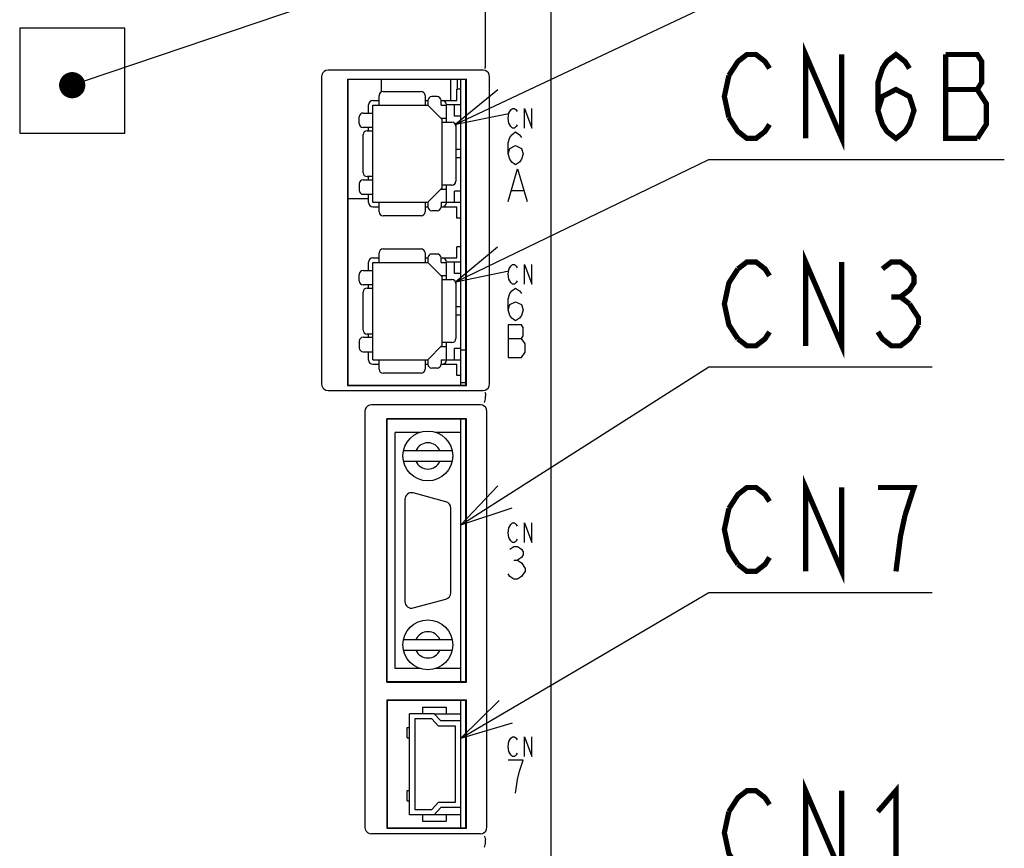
# Model space of a CAD drawing. Extents: x 63 to 816, y 33 to 569.
# Tile 7 of 24: x 442 to 518, y 349 to 413. Entities that reach past the tile are written whole.
import ezdxf

# ---------------------------------------------------------------- set-up
doc = ezdxf.new("R2010")
doc.units = 0
doc.header["$LTSCALE"] = 46.2
doc.layers.get('0').update_dxf_attribs({"linetype": 'CONTINUOUS'})
for name, color, linetype in [('ALL_AXIS', 7, 'CONTINUOUS'), ('ALL_CURVE', 7, 'CONTINUOUS'), ('ALL_FEATURES', 7, 'CONTINUOUS'), ('ALL_NOTE', 7, 'CONTINUOUS')]:
    doc.layers.add(name, color=color, linetype=linetype)

msp = doc.modelspace()

# ---------------------------------------------------------------- linework, layer by layer
at = {"color": 2, "linetype": 'CONTINUOUS'}
for p, q in [((475.73, 404.706), (495, 413.774)), ((475.73, 404.706), (475.73, 404.545)), ((475.73, 392.668), (495, 402.006)), ((495, 402.006), (495.5, 402.006)), ((495.5, 402.006), (517.516, 402.006)), ((475.73, 392.668), (475.73, 392.545))]:
    msp.add_line(p, q, dxfattribs=at)
at = {"color": 7, "linetype": 'CONTINUOUS'}
for p, q in [((470.05, 408.1), (470.05, 407.145)), ((475.35, 406.5), (475.35, 408.1)), ((475.85, 407.35), (475.85, 408.1)), ((474.077, 359.75), (476.1, 359.75)), ((476.1, 352.05), (474.077, 352.05))]:
    msp.add_line(p, q, dxfattribs=at)
at = {"color": 2, "linetype": 'CONTINUOUS', "const_width": 0.4}
for points in [[(502.38, 403.606), (502.38, 410.006), (505.132, 403.606), (505.132, 410.006)], [(496.532, 408.406), (497.22, 409.472), (497.908, 410.006), (498.596, 410.006), (499.284, 409.472), (499.628, 408.939)], [(507.884, 405.739), (508.228, 406.806), (509.26, 407.339), (510.292, 406.806), (510.636, 405.739), (510.292, 404.672), (509.948, 404.139), (509.26, 403.606), (508.572, 404.139), (508.228, 404.672), (507.884, 405.739), (507.884, 407.872), (508.228, 408.939), (508.572, 409.472), (509.26, 410.006), (509.948, 409.472), (510.292, 408.939)], [(515.452, 407.339), (515.796, 407.872), (515.796, 409.472), (515.452, 410.006), (513.044, 410.006)], [(513.044, 410.006), (513.044, 403.606), (515.452, 403.606)], [(496.532, 405.206), (496.188, 406.806), (496.532, 408.406)], [(513.044, 407.339), (515.452, 407.339)], [(515.452, 403.606), (516.14, 404.672), (516.14, 406.272), (515.452, 407.339)], [(499.628, 404.672), (499.284, 404.139), (498.596, 403.606), (497.908, 403.606), (497.22, 404.139), (496.532, 405.206)]]:
    msp.add_lwpolyline(points, dxfattribs=at)
at = {"color": 2, "linetype": 'CONTINUOUS'}
for points in [[(478.923, 407.314), (475.73, 404.706), (479.775, 405.504)], [(478.894, 395.312), (475.73, 392.668), (479.766, 393.512)]]:
    msp.add_lwpolyline(points, dxfattribs=at)
at = {"layer": 'ALL_AXIS', "color": 7, "linetype": 'CONTINUOUS'}
for p, q in [((476.1, 384.8), (476.1, 408.1)), ((476.1, 407.35), (475.8, 407.35)), ((476.1, 397.54), (475.8, 397.54)), ((476.1, 395.35), (475.8, 395.35)), ((476.1, 387.5), (476.5, 387.5)), ((476.1, 385.54), (475.8, 385.54)), ((476.1, 385), (476.5, 385)), ((476.1, 362.2), (476.1, 382.2)), ((472.992, 381.2), (471.1, 381.2)), ((476.1, 381.2), (474.208, 381.2)), ((474.979, 375.913), (472.479, 376.583)), ((471.85, 376.1), (471.85, 368.3)), ((475.35, 368.97), (475.35, 375.43)), ((472.479, 367.817), (474.979, 368.487)), ((472.992, 363.2), (471.1, 363.2)), ((476.1, 363.2), (474.208, 363.2)), ((476.1, 359.2), (476.1, 360.75)), ((476.1, 351.05), (476.1, 352.6))]:
    msp.add_line(p, q, dxfattribs=at)
for centre, start, end in [((472.35, 376.1), 75, 180), ((474.85, 375.43), 0, 75), ((474.85, 368.97), 285, 360), ((472.35, 368.3), 180, 285)]:
    msp.add_arc(centre, 0.5, start, end, dxfattribs=at)
at = {"layer": 'ALL_CURVE', "color": 4, "linetype": 'CONTINUOUS'}
for p, q in [((479.914, 405.775), (480.053, 405.9)), ((480.053, 405.9), (480.193, 405.9)), ((480.193, 405.9), (480.332, 405.775)), ((480.959, 404.4), (480.959, 405.9)), ((480.959, 405.9), (481.516, 404.4)), ((481.516, 404.4), (481.516, 405.9)), ((479.705, 405.15), (479.775, 405.525)), ((479.775, 404.775), (479.705, 405.15)), ((479.775, 405.525), (479.914, 405.775)), ((480.332, 405.775), (480.402, 405.65)), ((479.914, 404.525), (479.775, 404.775)), ((480.053, 404.4), (479.914, 404.525)), ((480.193, 404.4), (480.053, 404.4)), ((480.332, 404.525), (480.193, 404.4)), ((480.402, 404.65), (480.332, 404.525)), ((479.705, 403.267), (479.85, 403.683)), ((479.85, 403.683), (479.995, 403.892)), ((479.995, 403.892), (480.286, 404.1)), ((480.286, 404.1), (480.576, 403.892)), ((480.576, 403.892), (480.721, 403.683)), ((479.705, 402.433), (479.705, 403.267)), ((479.705, 402.433), (479.85, 402.85)), ((479.85, 402.85), (480.286, 403.058)), ((480.286, 403.058), (480.721, 402.85)), ((480.721, 402.85), (480.866, 402.433)), ((479.85, 402.017), (479.705, 402.433)), ((480.866, 402.433), (480.721, 402.017)), ((479.995, 401.808), (479.85, 402.017)), ((480.286, 401.6), (479.995, 401.808)), ((480.576, 401.808), (480.286, 401.6)), ((480.721, 402.017), (480.576, 401.808)), ((479.705, 398.8), (480.431, 401.3)), ((480.431, 401.3), (481.156, 398.8)), ((479.995, 399.633), (480.866, 399.633)), ((479.775, 393.625), (479.914, 393.875)), ((479.914, 393.875), (480.053, 394)), ((480.053, 394), (480.193, 394)), ((480.193, 394), (480.332, 393.875)), ((480.332, 393.875), (480.402, 393.75)), ((480.959, 392.5), (480.959, 394)), ((480.959, 394), (481.516, 392.5)), ((481.516, 392.5), (481.516, 394)), ((479.705, 393.25), (479.775, 393.625)), ((479.775, 392.875), (479.705, 393.25)), ((479.914, 392.625), (479.775, 392.875)), ((480.053, 392.5), (479.914, 392.625)), ((480.193, 392.5), (480.053, 392.5)), ((480.332, 392.625), (480.193, 392.5)), ((480.402, 392.75), (480.332, 392.625)), ((479.705, 391.367), (479.85, 391.783)), ((479.85, 391.783), (479.995, 391.992)), ((479.995, 391.992), (480.286, 392.2)), ((480.286, 392.2), (480.576, 391.992)), ((480.576, 391.992), (480.721, 391.783)), ((479.705, 390.533), (479.705, 391.367)), ((479.705, 390.533), (479.85, 390.95)), ((479.85, 390.95), (480.286, 391.158)), ((480.286, 391.158), (480.721, 390.95)), ((480.721, 390.95), (480.866, 390.533)), ((479.85, 390.117), (479.705, 390.533)), ((479.995, 389.908), (479.85, 390.117)), ((480.721, 390.117), (480.576, 389.908)), ((480.866, 390.533), (480.721, 390.117)), ((479.705, 389.4), (479.705, 386.9)), ((480.721, 389.4), (479.705, 389.4)), ((480.286, 389.7), (479.995, 389.908)), ((480.576, 389.908), (480.286, 389.7)), ((480.866, 389.192), (480.721, 389.4)), ((480.866, 388.567), (480.866, 389.192)), ((479.705, 388.358), (480.721, 388.358)), ((480.721, 388.358), (480.866, 388.567)), ((481.011, 387.942), (480.721, 388.358)), ((481.011, 387.317), (481.011, 387.942)), ((480.721, 386.9), (481.011, 387.317)), ((479.705, 386.9), (480.721, 386.9)), ((479.705, 373.55), (479.775, 373.925)), ((479.775, 373.925), (479.914, 374.175)), ((479.914, 374.175), (480.053, 374.3)), ((480.053, 374.3), (480.193, 374.3)), ((480.193, 374.3), (480.332, 374.175)), ((480.332, 374.175), (480.402, 374.05)), ((480.959, 372.8), (480.959, 374.3)), ((480.959, 374.3), (481.516, 372.8)), ((481.516, 372.8), (481.516, 374.3)), ((479.775, 373.175), (479.705, 373.55)), ((479.914, 372.925), (479.775, 373.175)), ((480.053, 372.8), (479.914, 372.925)), ((480.332, 372.925), (480.193, 372.8)), ((480.402, 373.05), (480.332, 372.925)), ((479.85, 372.292), (480.14, 372.5)), ((480.193, 372.8), (480.053, 372.8)), ((480.14, 372.5), (480.431, 372.5)), ((480.431, 372.5), (480.721, 372.292)), ((480.721, 372.292), (480.866, 372.083)), ((480.866, 372.083), (480.866, 371.875)), ((480.14, 371.458), (480.431, 371.458)), ((480.721, 371.667), (480.431, 371.458)), ((480.431, 371.458), (480.721, 371.25)), ((480.866, 371.875), (480.721, 371.667)), ((480.721, 371.25), (481.011, 370.833)), ((481.011, 370.625), (480.721, 370.208)), ((481.011, 370.833), (481.011, 370.625)), ((479.85, 370.208), (479.705, 370.417)), ((480.14, 370), (479.85, 370.208)), ((480.431, 370), (480.14, 370)), ((480.721, 370.208), (480.431, 370)), ((479.775, 357.625), (479.914, 357.875)), ((479.914, 357.875), (480.053, 358)), ((480.053, 358), (480.193, 358)), ((480.193, 358), (480.332, 357.875)), ((480.332, 357.875), (480.402, 357.75)), ((480.959, 358), (481.516, 356.5)), ((480.959, 356.5), (480.959, 358)), ((481.516, 356.5), (481.516, 358)), ((479.705, 357.25), (479.775, 357.625)), ((479.775, 356.875), (479.705, 357.25)), ((479.914, 356.625), (479.775, 356.875)), ((480.053, 356.5), (479.914, 356.625)), ((480.193, 356.5), (480.053, 356.5)), ((480.332, 356.625), (480.193, 356.5)), ((480.402, 356.75), (480.332, 356.625)), ((480.866, 356.2), (479.705, 356.2)), ((480.576, 355.367), (480.866, 356.2)), ((480.431, 354.742), (480.576, 355.367)), ((480.286, 353.7), (480.431, 354.742))]:
    msp.add_line(p, q, dxfattribs=at)
at = {"layer": 'ALL_FEATURES', "color": 7, "linetype": 'CONTINUOUS'}
for p, q in [((483, 267), (483, 433)), ((478, 409.25), (478, 413.318)), ((442.5, 412), (442.5, 404)), ((450.5, 412), (442.5, 412)), ((450.5, 404), (450.5, 412)), ((465.5, 408.31), (465.5, 384.89)), ((477.81, 408.8), (465.99, 408.8)), ((467.465, 408.135), (467.465, 384.765)), ((467.465, 408.135), (476.535, 408.135)), ((467.465, 408.135), (467.5, 408.1)), ((467.5, 408.1), (467.5, 384.8)), ((476.5, 408.1), (467.5, 408.1)), ((476.535, 408.135), (476.5, 408.1)), ((476.5, 384.8), (476.5, 408.1)), ((476.535, 384.765), (476.535, 408.135)), ((478.3, 384.89), (478.3, 408.31)), ((475.8, 406.5), (475.8, 407.35)), ((469.88, 406.15), (469.88, 406.88)), ((470.18, 407.18), (473.08, 407.18)), ((473.38, 406.88), (473.38, 406.15)), ((474.3, 406.795), (473.9, 406.795)), ((469.08, 405.545), (469.08, 406.18)), ((469.4, 406.5), (469.88, 406.5)), ((469.4, 398.74), (469.4, 406.15)), ((469.4, 406.15), (473.6, 406.15)), ((473.38, 406.5), (473.6, 406.5)), ((473.6, 406.495), (473.6, 406.15)), ((473.6, 406.15), (474.7, 405.05)), ((474.6, 406.5), (475.8, 406.5)), ((474.6, 406.15), (474.6, 406.495)), ((474.6, 406.15), (475.02, 406.15)), ((475.02, 404.845), (475.02, 406.18)), ((476.1, 406.18), (475.02, 406.18)), ((475.62, 405.3), (475.62, 406.18)), ((468.37, 404.74), (468.37, 405.245)), ((468.67, 405.545), (469.4, 405.545)), ((474.6, 405.15), (475.02, 405.15)), ((476.1, 405.3), (475.62, 405.3)), ((469.4, 404.44), (468.67, 404.44)), ((469.08, 404.195), (469.08, 404.44)), ((474.7, 399.84), (474.7, 405.05)), ((474.7, 404.845), (475.43, 404.845)), ((475.73, 404.545), (475.73, 400.345)), ((442.5, 404), (450.5, 404)), ((468.669, 400.995), (468.669, 403.895)), ((468.969, 404.195), (469.4, 404.195)), ((476.1, 402.765), (475.73, 402.765)), ((476.1, 402.125), (475.73, 402.125)), ((469.4, 400.695), (468.969, 400.695)), ((469.08, 400.45), (469.08, 400.695)), ((468.37, 400.15), (468.37, 399.645)), ((468.67, 400.45), (469.4, 400.45)), ((473.6, 398.74), (474.7, 399.84)), ((475.43, 400.045), (474.7, 400.045)), ((475.02, 398.71), (475.02, 400.045)), ((468.67, 399.345), (469.4, 399.345)), ((469.08, 398.71), (469.08, 399.345)), ((474.6, 399.74), (475.02, 399.74)), ((475.62, 398.71), (475.62, 399.59)), ((476.1, 399.59), (475.62, 399.59)), ((469.08, 399), (467.5, 399)), ((469.4, 398.74), (473.6, 398.74)), ((469.4, 398.39), (469.88, 398.39)), ((469.88, 398.01), (469.88, 398.74)), ((473.38, 398.74), (473.38, 398.01)), ((473.38, 398.39), (473.6, 398.39)), ((473.6, 398.74), (473.6, 398.395)), ((474.6, 398.74), (474.6, 398.395)), ((474.6, 398.74), (475.02, 398.74)), ((474.6, 398.39), (475.8, 398.39)), ((476.1, 398.71), (475.02, 398.71)), ((475.8, 397.54), (475.8, 398.39)), ((473.08, 397.71), (470.18, 397.71)), ((474.3, 398.095), (473.9, 398.095)), ((475.8, 394.5), (475.8, 395.35)), ((469.88, 394.15), (469.88, 394.88)), ((470.18, 395.18), (473.08, 395.18)), ((473.38, 394.88), (473.38, 394.15)), ((474.3, 394.795), (473.9, 394.795)), ((469.08, 393.545), (469.08, 394.18)), ((469.4, 394.5), (469.88, 394.5)), ((469.4, 386.74), (469.4, 394.15)), ((469.4, 394.15), (473.6, 394.15)), ((473.38, 394.5), (473.6, 394.5)), ((473.6, 394.495), (473.6, 394.15)), ((473.6, 394.15), (474.7, 393.05)), ((474.6, 394.5), (475.8, 394.5)), ((474.6, 394.15), (474.6, 394.495)), ((474.6, 394.15), (475.02, 394.15)), ((475.02, 392.845), (475.02, 394.18)), ((476.1, 394.18), (475.02, 394.18)), ((475.62, 393.3), (475.62, 394.18)), ((468.37, 392.74), (468.37, 393.245)), ((468.67, 393.545), (469.4, 393.545)), ((474.6, 393.15), (475.02, 393.15)), ((476.1, 393.3), (475.62, 393.3)), ((469.4, 392.44), (468.67, 392.44)), ((469.08, 392.195), (469.08, 392.44)), ((474.7, 387.84), (474.7, 393.05)), ((474.7, 392.845), (475.43, 392.845)), ((475.73, 392.545), (475.73, 388.345)), ((468.669, 388.995), (468.669, 391.895)), ((468.969, 392.195), (469.4, 392.195)), ((476.1, 390.765), (475.73, 390.765)), ((476.1, 390.125), (475.73, 390.125)), ((469.4, 388.695), (468.969, 388.695)), ((469.08, 388.45), (469.08, 388.695)), ((468.37, 388.15), (468.37, 387.645)), ((468.67, 388.45), (469.4, 388.45)), ((473.6, 386.74), (474.7, 387.84)), ((475.43, 388.045), (474.7, 388.045)), ((475.02, 386.71), (475.02, 388.045)), ((468.67, 387.345), (469.4, 387.345)), ((469.08, 386.71), (469.08, 387.345)), ((474.6, 387.74), (475.02, 387.74)), ((475.62, 386.71), (475.62, 387.59)), ((476.1, 387.59), (475.62, 387.59)), ((469.4, 386.74), (473.6, 386.74)), ((469.4, 386.39), (469.88, 386.39)), ((469.88, 386.01), (469.88, 386.74)), ((473.38, 386.74), (473.38, 386.01)), ((473.38, 386.39), (473.6, 386.39)), ((473.6, 386.74), (473.6, 386.395)), ((474.6, 386.74), (474.6, 386.395)), ((474.6, 386.74), (475.02, 386.74)), ((474.6, 386.39), (475.8, 386.39)), ((476.1, 386.71), (475.02, 386.71)), ((475.8, 385.54), (475.8, 386.39)), ((473.08, 385.71), (470.18, 385.71)), ((474.3, 386.095), (473.9, 386.095)), ((465.99, 384.4), (477.81, 384.4)), ((467.465, 384.765), (467.5, 384.8)), ((467.465, 384.765), (476.535, 384.765)), ((467.5, 384.8), (476.5, 384.8)), ((476.535, 384.765), (476.5, 384.8)), ((478, 383.783), (478, 383.95)), ((468.8, 382.8), (468.8, 351.1)), ((477.6, 383.3), (469.3, 383.3)), ((478.1, 351.1), (478.1, 382.8)), ((476.535, 382.235), (470.465, 382.235)), ((470.465, 362.165), (470.465, 382.235)), ((470.465, 382.235), (470.5, 382.2)), ((476.5, 382.2), (470.5, 382.2)), ((470.5, 362.2), (470.5, 382.2)), ((476.535, 382.235), (476.5, 382.2)), ((476.5, 362.2), (476.5, 382.2)), ((476.535, 362.165), (476.535, 382.235)), ((471.1, 363.2), (471.1, 381.2)), ((476.1, 363.2), (476.1, 381.2)), ((475.457, 379.8), (471.743, 379.8)), ((471.743, 379), (475.457, 379)), ((471.743, 365.4), (475.457, 365.4)), ((471.743, 364.6), (475.457, 364.6)), ((470.465, 362.165), (470.5, 362.2)), ((470.465, 362.165), (476.535, 362.165)), ((470.5, 362.2), (476.5, 362.2)), ((476.535, 362.165), (476.5, 362.2)), ((476.535, 360.785), (470.465, 360.785)), ((470.465, 360.785), (470.5, 360.75)), ((470.465, 360.785), (470.465, 351.015)), ((476.5, 360.75), (470.5, 360.75)), ((470.5, 360.75), (470.5, 351.05)), ((473.2, 360.25), (475, 360.25)), ((473.2, 360.25), (473.2, 359.75)), ((475, 360.25), (475, 359.75)), ((476.535, 360.785), (476.5, 360.75)), ((476.5, 351.05), (476.5, 360.75)), ((476.535, 351.015), (476.535, 360.785)), ((474.077, 359.75), (472.2, 359.75)), ((472.2, 352.05), (472.2, 359.75)), ((473.9, 359.35), (472.6, 359.35)), ((472.6, 359.35), (472.6, 352.45)), ((474.4, 358.8), (473.9, 359.35)), ((474.077, 359.75), (474.577, 359.2)), ((472.01, 358.7), (472.2, 358.7)), ((472.01, 357.9), (472.01, 358.7)), ((475.7, 358.8), (474.4, 358.8)), ((476.1, 359.2), (474.577, 359.2)), ((475.7, 353), (475.7, 358.8)), ((476.1, 352.6), (476.1, 359.2)), ((472.01, 357.9), (472.2, 357.9)), ((472.01, 353.9), (472.2, 353.9)), ((472.01, 353.1), (472.01, 353.9)), ((472.01, 353.1), (472.2, 353.1)), ((473.9, 352.45), (474.4, 353)), ((474.577, 352.6), (474.077, 352.05)), ((474.4, 353), (475.7, 353)), ((476.1, 352.6), (474.577, 352.6)), ((474.077, 352.05), (472.2, 352.05)), ((472.6, 352.45), (473.9, 352.45)), ((473.2, 352.05), (473.2, 351.55)), ((475, 352.05), (475, 351.55)), ((473.2, 351.55), (475, 351.55)), ((477.6, 350.6), (469.3, 350.6)), ((470.465, 351.015), (470.5, 351.05)), ((470.465, 351.015), (476.535, 351.015)), ((470.5, 351.05), (476.5, 351.05)), ((476.535, 351.015), (476.5, 351.05)), ((478, 349.883), (478, 350.117))]:
    msp.add_line(p, q, dxfattribs=at)
for points in [[(477.942, 408.952), (477.949, 408.96), (477.955, 408.972), (477.961, 408.987)], [(477.961, 408.987), (477.979, 409.056), (477.992, 409.148), (478, 409.25)], [(465.99, 408.8), (465.836, 408.776), (465.7, 408.707), (465.593, 408.6), (465.524, 408.464), (465.5, 408.31)], [(478.3, 408.31), (478.276, 408.464), (478.207, 408.6), (478.1, 408.707), (477.964, 408.776), (477.81, 408.8)], [(465.5, 384.89), (465.524, 384.736), (465.593, 384.6), (465.7, 384.493), (465.836, 384.424), (465.99, 384.4)], [(477.81, 384.4), (477.964, 384.424), (478.1, 384.493), (478.207, 384.6), (478.276, 384.736), (478.3, 384.89)], [(477.942, 384.248), (477.949, 384.24), (477.955, 384.228), (477.961, 384.213)], [(477.961, 384.213), (477.979, 384.144), (477.992, 384.052), (478, 383.95)], [(477.885, 383.479), (477.91, 383.501), (477.94, 383.56), (477.971, 383.651), (477.998, 383.761)], [(477.998, 383.761), (477.999, 383.768), (478, 383.775), (478, 383.783)], [(469.3, 383.3), (469.145, 383.276), (469.006, 383.205), (468.895, 383.094), (468.824, 382.955), (468.8, 382.8)], [(478.1, 382.8), (478.076, 382.955), (478.005, 383.094), (477.894, 383.205), (477.755, 383.276), (477.6, 383.3)], [(468.8, 351.1), (468.824, 350.945), (468.895, 350.806), (469.006, 350.695), (469.145, 350.624), (469.3, 350.6)], [(477.6, 350.6), (477.755, 350.624), (477.894, 350.695), (478.005, 350.806), (478.076, 350.945), (478.1, 351.1)], [(477.885, 350.421), (477.91, 350.399), (477.94, 350.34), (477.971, 350.249), (477.998, 350.139)], [(477.885, 349.579), (477.91, 349.601), (477.94, 349.66), (477.971, 349.751), (477.998, 349.861)], [(478, 350.117), (478, 350.125), (477.999, 350.132), (477.998, 350.139)], [(477.998, 349.861), (477.999, 349.868), (478, 349.875), (478, 349.883)]]:
    msp.add_lwpolyline(points, dxfattribs=at)
for centre in [(473.6, 379.4), (473.6, 365)]:
    msp.add_circle(centre, 1.9, dxfattribs=at)
for centre, radius, start, end in [((470.18, 406.88), 0.3, 90, 180), ((473.08, 406.88), 0.3, 0, 90), ((473.9, 406.495), 0.3, 90, 180), ((474.3, 406.495), 0.3, 0, 90), ((469.4, 406.18), 0.32, 90, 180), ((474.7, 406.18), 0.32, 0, 90), ((468.67, 405.245), 0.3, 90, 180), ((468.67, 404.74), 0.3, 180, 270), ((475.43, 404.545), 0.3, 0, 90), ((468.969, 403.895), 0.3, 90, 180), ((468.969, 400.995), 0.3, 180, 270), ((468.67, 400.15), 0.3, 90, 180), ((475.43, 400.345), 0.3, 270, 360), ((468.67, 399.645), 0.3, 180, 270), ((469.4, 398.71), 0.32, 180, 270), ((473.9, 398.395), 0.3, 180, 270), ((474.3, 398.395), 0.3, 270, 360), ((474.7, 398.71), 0.32, 270, 360), ((470.18, 398.01), 0.3, 180, 270), ((473.08, 398.01), 0.3, 270, 360), ((470.18, 394.88), 0.3, 90, 180), ((473.08, 394.88), 0.3, 0, 90), ((473.9, 394.495), 0.3, 90, 180), ((474.3, 394.495), 0.3, 0, 90), ((469.4, 394.18), 0.32, 90, 180), ((474.7, 394.18), 0.32, 0, 90), ((468.67, 393.245), 0.3, 90, 180), ((468.67, 392.74), 0.3, 180, 270), ((475.43, 392.545), 0.3, 0, 90), ((468.969, 391.895), 0.3, 90, 180), ((468.969, 388.995), 0.3, 180, 270), ((468.67, 388.15), 0.3, 90, 180), ((475.43, 388.345), 0.3, 270, 360), ((468.67, 387.645), 0.3, 180, 270), ((469.4, 386.71), 0.32, 180, 270), ((473.9, 386.395), 0.3, 180, 270), ((474.3, 386.395), 0.3, 270, 360), ((474.7, 386.71), 0.32, 270, 360), ((470.18, 386.01), 0.3, 180, 270), ((473.08, 386.01), 0.3, 270, 360), ((473.6, 379.4), 1, 23.57818, 156.42182), ((473.6, 379.4), 1, 203.57818, 336.42182), ((473.6, 365), 1, 23.57818, 156.42182), ((473.6, 365), 1, 203.57818, 336.42182)]:
    msp.add_arc(centre, radius, start, end, dxfattribs=at)
at = {"layer": 'ALL_NOTE', "color": 2, "linetype": 'CONTINUOUS'}
for p, q in [((447.448, 407.988), (495, 424.192)), ((476.1, 374.141), (495, 386.193)), ((495, 386.193), (495.5, 386.193)), ((495.5, 386.193), (512.012, 386.193)), ((476.1, 357.879), (495, 368.998)), ((495, 368.998), (495.5, 368.998)), ((495.5, 368.998), (512.012, 368.998))]:
    msp.add_line(p, q, dxfattribs=at)
at = {"layer": 'ALL_NOTE', "color": 2, "linetype": 'CONTINUOUS', "const_width": 1}
msp.add_lwpolyline([(446.001, 407.665, 1), (447.001, 407.665, 1)], format="xyb", close=True, dxfattribs=at)
at = {"layer": 'ALL_NOTE', "color": 2, "linetype": 'CONTINUOUS', "const_width": 0.4}
for points in [[(502.38, 387.793), (502.38, 394.193), (505.132, 387.793), (505.132, 394.193)], [(497.22, 388.326), (496.532, 389.393), (496.188, 390.993), (496.532, 392.593), (497.22, 393.66)], [(497.22, 393.66), (497.908, 394.193), (498.596, 394.193), (499.284, 393.66), (499.628, 393.126)], [(508.228, 393.66), (508.916, 394.193), (509.604, 394.193), (510.292, 393.66), (510.636, 393.126), (510.636, 392.593), (510.292, 392.06), (509.604, 391.526), (510.292, 390.993)], [(508.916, 391.526), (509.604, 391.526)], [(510.292, 390.993), (510.98, 389.926), (510.98, 389.393)], [(510.98, 389.393), (510.292, 388.326), (509.604, 387.793), (508.916, 387.793), (508.228, 388.326), (507.884, 388.86)], [(499.628, 388.86), (499.284, 388.326), (498.596, 387.793), (497.908, 387.793), (497.22, 388.326)], [(502.38, 370.598), (502.38, 376.998), (505.132, 370.598), (505.132, 376.998)], [(496.532, 375.398), (497.22, 376.465), (497.908, 376.998), (498.596, 376.998), (499.284, 376.465), (499.628, 375.932)], [(509.948, 374.865), (510.636, 376.998), (507.884, 376.998)], [(497.22, 371.132), (496.532, 372.198), (496.188, 373.798), (496.532, 375.398)], [(509.26, 370.598), (509.604, 373.265), (509.948, 374.865)], [(499.628, 371.665), (499.284, 371.132), (498.596, 370.598), (497.908, 370.598), (497.22, 371.132)], [(502.38, 347.483), (502.38, 353.883), (505.132, 347.483), (505.132, 353.883)], [(496.532, 352.283), (497.22, 353.35), (497.908, 353.883), (498.596, 353.883), (499.284, 353.35), (499.628, 352.817)], [(507.884, 352.283), (509.26, 353.883), (509.26, 347.483)], [(497.22, 348.017), (496.532, 349.083), (496.188, 350.683), (496.532, 352.283)]]:
    msp.add_lwpolyline(points, dxfattribs=at)
at = {"layer": 'ALL_NOTE', "color": 2, "linetype": 'CONTINUOUS'}
for points in [[(478.935, 377.135), (476.1, 374.141), (480.01, 375.448)], [(479.041, 360.769), (476.1, 357.879), (480.055, 359.046)]]:
    msp.add_lwpolyline(points, dxfattribs=at)

doc.saveas('drawing.dxf')
